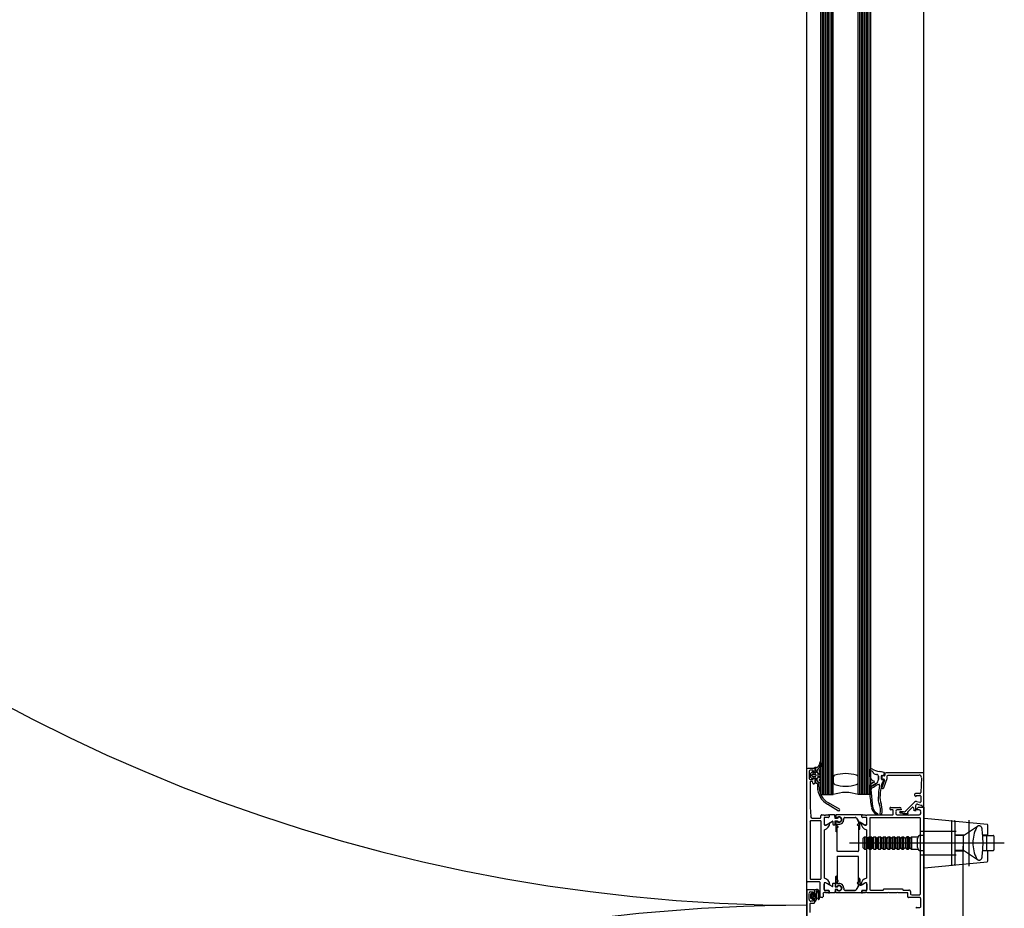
# Model space of a CAD drawing. Extents: x 2 to 87, y -108 to 11.
# Tile 99 of 256: x 12.673 to 13.304, y -41.622 to -41.052. Entities that reach past the tile are written whole.
import ezdxf

# ---------------------------------------------------------------- set-up
doc = ezdxf.new("R2010")
doc.units = 0
doc.header["$MEASUREMENT"] = 0
doc.linetypes.add('$BER_SCHNITTEBENE_1_2_', pattern=[1.001, 0.001, -1])
doc.linetypes.add('IMPORT-ACAD_ISO10W100', pattern=[18.001, 12, -3, 0.001, -3])
for name, color, linetype in [('23', 7, 'CONTINUOUS'), ('32', 7, 'CONTINUOUS'), ('8', 7, 'CONTINUOUS')]:
    doc.layers.add(name, color=color, linetype=linetype)

msp = doc.modelspace()

# ---------------------------------------------------------------- linework, layer by layer
at = {"layer": '23', "color": 62, "linetype": 'Continuous'}
for p, q in [((13.1866, -41.5495), (13.1866, -40.6125)), ((13.1875, -41.5495), (13.1875, -40.6125)), ((13.1885, -41.5495), (13.1885, -40.6125)), ((13.1895, -41.5495), (13.1895, -40.6125)), ((13.1905, -41.5495), (13.1905, -40.6125)), ((13.1915, -41.5495), (13.1915, -40.6125)), ((13.1915, -41.5495), (13.1915, -40.6125)), ((13.1915, -41.5495), (13.1915, -40.6125)), ((13.1925, -41.5495), (13.1925, -40.6125)), ((13.1935, -41.5495), (13.1935, -40.6125)), ((13.1945, -41.5495), (13.1945, -40.6125)), ((13.2105, -41.5495), (13.2105, -40.6125)), ((13.2115, -41.5495), (13.2115, -40.6125)), ((13.2125, -41.5495), (13.2125, -40.6125)), ((13.2135, -41.5495), (13.2135, -40.6125)), ((13.2145, -41.5495), (13.2145, -40.6125)), ((13.2155, -41.5495), (13.2155, -40.6125)), ((13.2165, -41.5495), (13.2165, -40.6125)), ((13.2175, -41.5495), (13.2175, -40.6125)), ((13.2186, -41.5495), (13.2186, -40.6125)), ((13.1776, -42.6135), (13.1776, -40.6265)), ((13.2526, -42.6135), (13.2526, -40.6265)), ((13.1945, -41.5386), (13.1945, -41.5415)), ((13.2105, -41.5415), (13.2105, -41.5386)), ((13.1866, -41.5495), (13.1945, -41.5495)), ((13.2186, -41.5495), (13.2105, -41.5495))]:
    msp.add_line(p, q, dxfattribs=at)
for centre, radius, start, end in [((13.17755, -40.52948), 1.091, 180.00002, 270), ((13.19603, -41.53854), 0.00155, 107.74465, 180), ((13.20247, -41.55868), 0.0227, 72.25135, 107.74468), ((13.20892, -41.53854), 0.00155, 360, 72.25135), ((13.19602, -41.54147), 0.00154, 180, 247.53802), ((13.20246, -41.52131), 0.02271, 251.96119, 287.74471), ((13.20892, -41.54145), 0.00155, 287.74471, 360), ((13.20247, -41.57215), 0.02404, 70.56465, 109.43535), ((13.17755, -42.71047), 1.09, 90, 180.00006)]:
    msp.add_arc(centre, radius, start, end, dxfattribs=at)
at = {"layer": '32', "color": 62, "linetype": 'Continuous'}
for p, q in [((13.1776, -41.605), (13.1776, -41.533)), ((13.1781, -41.5325), (13.1821, -41.5325)), ((13.1826, -41.533), (13.1826, -41.5343)), ((13.1837, -41.532), (13.1827, -41.5321)), ((13.1842, -41.535), (13.1842, -41.534)), ((13.1842, -41.535), (13.1842, -41.534)), ((13.1843, -41.5337), (13.1852, -41.5326)), ((13.1843, -41.5337), (13.1852, -41.5326)), ((13.1858, -41.529), (13.1855, -41.5304)), ((13.1864, -41.5291), (13.1865, -41.5288)), ((13.1864, -41.5291), (13.1865, -41.5288)), ((13.1866, -41.529), (13.1866, -41.5317)), ((13.1791, -41.5348), (13.1791, -41.5388)), ((13.1798, -41.5363), (13.1798, -41.5379)), ((13.181, -41.5349), (13.1799, -41.5359)), ((13.1799, -41.5383), (13.181, -41.5393)), ((13.181, -41.5374), (13.181, -41.5368)), ((13.1815, -41.5352), (13.1815, -41.5351)), ((13.1815, -41.5363), (13.1828, -41.5363)), ((13.1828, -41.5379), (13.1815, -41.5379)), ((13.1815, -41.5391), (13.1815, -41.539)), ((13.1831, -41.5355), (13.1818, -41.5355)), ((13.1818, -41.5387), (13.1831, -41.5387)), ((13.1826, -41.5393), (13.1826, -41.5421)), ((13.1831, -41.5397), (13.1831, -41.5418)), ((13.1833, -41.5368), (13.1833, -41.5374)), ((13.1842, -41.5404), (13.1842, -41.5392)), ((13.1842, -41.5404), (13.1842, -41.5392)), ((13.1847, -41.5355), (13.1845, -41.5354)), ((13.1847, -41.5355), (13.1845, -41.5354)), ((13.1845, -41.5388), (13.1847, -41.5386)), ((13.1845, -41.5387), (13.1847, -41.5386)), ((13.1849, -41.5382), (13.1849, -41.536)), ((13.1849, -41.5382), (13.1849, -41.536)), ((13.1863, -41.5355), (13.1857, -41.5357)), ((13.1857, -41.5365), (13.1863, -41.5367)), ((13.1863, -41.5375), (13.1857, -41.5377)), ((13.1857, -41.5385), (13.1863, -41.5387)), ((13.1863, -41.5395), (13.1857, -41.5397)), ((13.1858, -41.5347), (13.1862, -41.5347)), ((13.2178, -41.5342), (13.2189, -41.5342)), ((13.218, -41.5369), (13.2189, -41.5397)), ((13.2225, -41.5366), (13.2222, -41.5366)), ((13.2222, -41.5366), (13.2225, -41.5366)), ((13.2235, -41.5398), (13.2235, -41.5376)), ((13.2235, -41.5376), (13.2235, -41.5398)), ((13.2254, -41.5396), (13.2254, -41.5374)), ((13.2256, -41.538), (13.2256, -41.539)), ((13.2267, -41.5402), (13.2256, -41.5399)), ((13.2273, -41.5402), (13.2256, -41.5448)), ((13.2258, -41.5371), (13.2267, -41.5372)), ((13.2271, -41.5375), (13.2261, -41.5375)), ((13.2261, -41.5395), (13.2269, -41.5395)), ((13.2269, -41.5452), (13.2291, -41.5392)), ((13.227, -41.537), (13.2273, -41.5356)), ((13.2276, -41.536), (13.2276, -41.537)), ((13.2521, -41.5355), (13.2281, -41.5355)), ((13.2291, -41.539), (13.2291, -41.5375)), ((13.2296, -41.537), (13.2495, -41.537)), ((13.251, -41.5386), (13.2506, -41.5482)), ((13.1809, -41.5411), (13.1801, -41.5411)), ((13.1814, -41.5421), (13.1814, -41.5416)), ((13.1821, -41.5426), (13.1819, -41.5426)), ((13.1834, -41.5421), (13.1839, -41.5421)), ((13.1844, -41.5426), (13.1844, -41.5445)), ((13.1857, -41.5405), (13.1863, -41.5407)), ((13.2199, -41.5574), (13.2188, -41.5461)), ((13.2196, -41.5404), (13.2206, -41.5407)), ((13.223, -41.543), (13.2239, -41.543)), ((13.2261, -41.5455), (13.2264, -41.5455)), ((13.2501, -41.5487), (13.2473, -41.5487)), ((13.2506, -41.5505), (13.2506, -41.554)), ((13.1909, -41.5557), (13.1979, -41.5598)), ((13.1984, -41.5589), (13.1914, -41.5548)), ((13.2255, -41.556), (13.2253, -41.5554)), ((13.2309, -41.5587), (13.2309, -41.5582)), ((13.2314, -41.5577), (13.2371, -41.5577)), ((13.2324, -41.5592), (13.2314, -41.5592)), ((13.2466, -41.5544), (13.2409, -41.56)), ((13.2421, -41.5607), (13.2451, -41.5577)), ((13.246, -41.558), (13.2461, -41.5592)), ((13.25, -41.5545), (13.248, -41.554)), ((13.2486, -41.5557), (13.2512, -41.5564)), ((13.181, -41.5645), (13.1861, -41.5645)), ((13.1866, -41.564), (13.1866, -41.563)), ((13.1871, -41.5625), (13.1886, -41.5625)), ((13.1886, -41.5646), (13.1886, -41.5685)), ((13.1886, -41.5646), (13.1886, -41.5681)), ((13.1889, -41.5627), (13.1893, -41.5627)), ((13.1915, -41.5641), (13.1891, -41.5641)), ((13.1915, -41.5641), (13.1891, -41.5641)), ((13.1896, -41.5625), (13.1915, -41.5625)), ((13.1918, -41.5628), (13.1918, -41.5638)), ((13.1918, -41.563), (13.1918, -41.5638)), ((13.2012, -41.5655), (13.2012, -41.5649)), ((13.2012, -41.5655), (13.2012, -41.5649)), ((13.202, -41.5641), (13.2086, -41.5641)), ((13.202, -41.5641), (13.2086, -41.5641)), ((13.2129, -41.5638), (13.2129, -41.5628)), ((13.2129, -41.5638), (13.2129, -41.563)), ((13.2132, -41.5625), (13.2151, -41.5625)), ((13.2156, -41.5641), (13.2132, -41.5641)), ((13.2154, -41.5627), (13.2158, -41.5627)), ((13.2161, -41.5625), (13.2324, -41.5625)), ((13.2161, -41.5681), (13.2161, -41.5646)), ((13.2179, -41.5648), (13.2179, -41.6102)), ((13.2499, -41.5643), (13.2184, -41.5643)), ((13.2329, -41.562), (13.2329, -41.5597)), ((13.2346, -41.5602), (13.2346, -41.5615)), ((13.2356, -41.5625), (13.2426, -41.5625)), ((13.2395, -41.5606), (13.2374, -41.5606)), ((13.2374, -41.5611), (13.2385, -41.5611)), ((13.2392, -41.5615), (13.2425, -41.5615)), ((13.2426, -41.5613), (13.2422, -41.561)), ((13.2436, -41.5625), (13.2496, -41.5625)), ((13.2504, -41.6132), (13.2504, -41.5648)), ((13.2506, -41.5615), (13.2506, -41.5602)), ((13.2526, -41.5959), (13.2526, -41.5651)), ((13.2531, -41.5646), (13.2931, -41.5685)), ((13.1796, -41.5668), (13.1796, -41.6032)), ((13.1863, -41.5663), (13.1801, -41.5663)), ((13.1868, -41.6032), (13.1868, -41.5668)), ((13.1901, -41.5688), (13.194, -41.5665)), ((13.2105, -41.5684), (13.2103, -41.5684)), ((13.2105, -41.5685), (13.2103, -41.5685)), ((13.2103, -41.5691), (13.2105, -41.5691)), ((13.2103, -41.5691), (13.2105, -41.5691)), ((13.2107, -41.5694), (13.2107, -41.5855)), ((13.2108, -41.5694), (13.2108, -41.5714)), ((13.2116, -41.5714), (13.2116, -41.5676)), ((13.2118, -41.5674), (13.212, -41.5674)), ((13.2123, -41.5675), (13.2146, -41.5688)), ((13.2706, -41.5943), (13.2706, -41.5667)), ((13.2726, -41.5941), (13.2726, -41.5669)), ((13.2936, -41.575), (13.2936, -41.569)), ((13.1886, -41.5725), (13.1886, -41.6025)), ((13.2161, -41.6025), (13.2161, -41.5725)), ((13.2166, -41.5775), (13.2176, -41.5765)), ((13.2346, -41.5775), (13.2356, -41.5765)), ((13.2406, -41.5775), (13.2416, -41.5765)), ((13.2486, -41.5834), (13.2486, -41.5775)), ((13.2506, -41.5755), (13.2526, -41.5755)), ((13.2726, -41.5853), (13.2726, -41.5757)), ((13.2929, -41.5853), (13.2929, -41.5757)), ((13.2976, -41.5848), (13.2976, -41.5762)), ((13.2146, -41.5845), (13.2156, -41.5845)), ((13.2176, -41.5845), (13.2186, -41.5845)), ((13.2206, -41.5845), (13.2216, -41.5845)), ((13.2236, -41.5845), (13.2246, -41.5845)), ((13.2266, -41.5845), (13.2276, -41.5845)), ((13.2296, -41.5845), (13.2306, -41.5845)), ((13.2326, -41.5845), (13.2336, -41.5845)), ((13.2356, -41.5845), (13.2366, -41.5845)), ((13.2386, -41.5845), (13.2396, -41.5845)), ((13.2416, -41.5845), (13.2426, -41.5845)), ((13.2446, -41.5845), (13.2489, -41.5845)), ((13.2103, -41.5859), (13.1974, -41.5859)), ((13.2103, -41.5891), (13.1974, -41.5891)), ((13.2107, -41.6056), (13.2107, -41.5895)), ((13.2506, -41.5854), (13.2526, -41.5854)), ((13.2936, -41.592), (13.2936, -41.586)), ((13.2531, -41.5964), (13.2931, -41.5925)), ((13.1856, -41.6055), (13.1781, -41.6055)), ((13.1801, -41.6037), (13.1863, -41.6037)), ((13.1861, -41.615), (13.1861, -41.606)), ((13.1886, -41.6065), (13.1886, -41.6104)), ((13.1886, -41.6104), (13.1886, -41.6069)), ((13.1901, -41.6062), (13.194, -41.6085)), ((13.2012, -41.6095), (13.2012, -41.6101)), ((13.2012, -41.6095), (13.2012, -41.6101)), ((13.2103, -41.6058), (13.2105, -41.6058)), ((13.2103, -41.6059), (13.2105, -41.6059)), ((13.2105, -41.6065), (13.2103, -41.6065)), ((13.2105, -41.6065), (13.2103, -41.6065)), ((13.2108, -41.6056), (13.2108, -41.6036)), ((13.2116, -41.6036), (13.2116, -41.6074)), ((13.2118, -41.6076), (13.212, -41.6076)), ((13.2123, -41.6075), (13.2146, -41.6062)), ((13.2161, -41.6069), (13.2161, -41.6104)), ((13.1776, -41.611), (13.1776, -41.708)), ((13.1821, -41.6105), (13.1781, -41.6105)), ((13.1791, -41.6168), (13.1791, -41.6128)), ((13.1801, -41.616), (13.1801, -41.613)), ((13.1802, -41.6129), (13.1809, -41.6124)), ((13.1815, -41.6136), (13.1808, -41.6136)), ((13.1808, -41.6154), (13.1815, -41.6154)), ((13.1814, -41.6128), (13.1824, -41.6128)), ((13.1818, -41.6151), (13.1818, -41.6139)), ((13.1826, -41.6126), (13.1826, -41.6105)), ((13.1826, -41.6123), (13.1826, -41.611)), ((13.1828, -41.6103), (13.1838, -41.6103)), ((13.1874, -41.6155), (13.1866, -41.6155)), ((13.1879, -41.613), (13.1879, -41.615)), ((13.1886, -41.6125), (13.1884, -41.6125)), ((13.1893, -41.6123), (13.1889, -41.6123)), ((13.1891, -41.6109), (13.1915, -41.6109)), ((13.1915, -41.6109), (13.1891, -41.6109)), ((13.1915, -41.6125), (13.1896, -41.6125)), ((13.1918, -41.6112), (13.1918, -41.6122)), ((13.1918, -41.612), (13.1918, -41.6112)), ((13.202, -41.6108), (13.2086, -41.6108)), ((13.202, -41.6109), (13.2086, -41.6109)), ((13.2129, -41.6122), (13.2129, -41.6112)), ((13.2129, -41.6112), (13.2129, -41.612)), ((13.2156, -41.6109), (13.2132, -41.6109)), ((13.2151, -41.6125), (13.2132, -41.6125)), ((13.2158, -41.6123), (13.2154, -41.6123)), ((13.2296, -41.6125), (13.2161, -41.6125)), ((13.2351, -41.6125), (13.2306, -41.6125)), ((13.2501, -41.6155), (13.2428, -41.6155)), ((13.2441, -41.6117), (13.2441, -41.6132)), ((13.2446, -41.6137), (13.2499, -41.6137)), ((13.2506, -41.6214), (13.2506, -41.616)), ((13.1796, -41.625), (13.1796, -41.6196)), ((13.1801, -41.6191), (13.1821, -41.6191)), ((13.181, -41.6166), (13.1802, -41.6162)), ((13.1824, -41.6162), (13.1815, -41.6162)), ((13.1826, -41.618), (13.1826, -41.6164)), ((13.1826, -41.6186), (13.1826, -41.6173)), ((13.2481, -41.6219), (13.2501, -41.6219))]:
    msp.add_line(p, q, dxfattribs=at)
at = {"layer": '32', "color": 62, "linetype": 'IMPORT-ACAD_ISO10W100'}
for p, q in [((13.2816, -41.5954), (13.2816, -41.5658)), ((13.2506, -41.573), (13.2733, -41.573)), ((13.2784, -41.5755), (13.2726, -41.5755)), ((13.2779, -41.5757), (13.2726, -41.5757)), ((13.2931, -41.5755), (13.2904, -41.5755)), ((13.2904, -41.5757), (13.2971, -41.5757)), ((13.2048, -41.5805), (13.3042, -41.5805)), ((13.2506, -41.588), (13.2733, -41.588)), ((13.2779, -41.5853), (13.2726, -41.5853)), ((13.2904, -41.5853), (13.2971, -41.5853)), ((13.2931, -41.5855), (13.2904, -41.5855))]:
    msp.add_line(p, q, dxfattribs=at)
at = {"layer": '32', "color": 62, "linetype": 'Continuous'}
for points in [[(13.1821, -41.5348), (13.1816, -41.5348), (13.1816, -41.5338), (13.1801, -41.5338)], [(13.1823, -41.5325), (13.1831, -41.5325), (13.1831, -41.5345)], [(13.1801, -41.5398), (13.1816, -41.5398), (13.1816, -41.5388), (13.1821, -41.5388)], [(13.2189, -41.5342), (13.2178, -41.5342), (13.2178, -41.5359)], [(13.2516, -41.5569), (13.2516, -41.557), (13.2526, -41.557), (13.2526, -41.536)], [(13.1796, -41.5416), (13.1796, -41.5575), (13.18, -41.5636)], [(13.1864, -41.5414), (13.1854, -41.5421), (13.1843, -41.5407)], [(13.1854, -41.5445), (13.1854, -41.5421), (13.1843, -41.5407)], [(13.2178, -41.5446), (13.2178, -41.5448), (13.222, -41.5423)], [(13.222, -41.5423), (13.2178, -41.5448), (13.2178, -41.5483)], [(13.2471, -41.5502), (13.2477, -41.5506), (13.2477, -41.55), (13.2501, -41.55)], [(13.2381, -41.5587), (13.2381, -41.5592), (13.2356, -41.5592)], [(13.2466, -41.5597), (13.2475, -41.5597), (13.2474, -41.5567)], [(13.2496, -41.5592), (13.2481, -41.5592), (13.2481, -41.5586), (13.2492, -41.5575), (13.2526, -41.5575), (13.2526, -41.63)], [(13.1975, -41.5642), (13.1974, -41.5645), (13.1973, -41.5646), (13.1972, -41.5647), (13.1972, -41.5647), (13.1958, -41.5647), (13.1957, -41.5647), (13.1956, -41.5646), (13.1956, -41.5645), (13.1954, -41.5627), (13.1954, -41.5626), (13.1953, -41.5625), (13.1952, -41.5625), (13.1923, -41.5625)], [(13.2124, -41.5625), (13.1963, -41.5625), (13.1962, -41.5625), (13.1961, -41.5626), (13.1961, -41.5627), (13.1961, -41.5643), (13.1961, -41.5644), (13.1962, -41.5645), (13.1963, -41.5645), (13.1971, -41.5646), (13.1972, -41.5646), (13.1973, -41.5645), (13.1973, -41.5643), (13.1973, -41.5639)], [(13.2094, -41.5646), (13.2107, -41.567), (13.2107, -41.5682)], [(13.2094, -41.5646), (13.2108, -41.567), (13.2108, -41.5682)], [(13.2161, -41.5685), (13.2161, -41.5642), (13.2132, -41.5641)], [(13.1891, -41.569), (13.1898, -41.569), (13.1922, -41.5676)], [(13.1943, -41.5667), (13.1943, -41.5686), (13.1944, -41.5687), (13.1945, -41.5688), (13.1946, -41.5688), (13.1955, -41.5688), (13.1955, -41.5688), (13.1956, -41.5687), (13.1957, -41.5686), (13.1957, -41.5665), (13.1957, -41.5664), (13.1958, -41.5663), (13.1958, -41.5663), (13.1972, -41.5663), (13.1972, -41.5663), (13.1973, -41.5664), (13.1974, -41.5665), (13.1975, -41.5668)], [(13.1973, -41.5671), (13.1973, -41.5667), (13.1973, -41.5665), (13.1972, -41.5664), (13.1971, -41.5664), (13.1963, -41.5665), (13.1962, -41.5665), (13.1961, -41.5666), (13.1961, -41.5667), (13.1961, -41.5727)], [(13.1973, -41.5698), (13.1971, -41.5698), (13.197, -41.5698), (13.1969, -41.5696), (13.1968, -41.5695), (13.1968, -41.5687), (13.1969, -41.5686), (13.1969, -41.5685), (13.1971, -41.5685), (13.1982, -41.5685)], [(13.1968, -41.5727), (13.1968, -41.5707), (13.1969, -41.5705), (13.197, -41.5704), (13.1971, -41.5704), (13.1973, -41.5704)], [(13.1973, -41.5697), (13.1972, -41.5697), (13.197, -41.5697), (13.1969, -41.5696), (13.1969, -41.5695), (13.1969, -41.5687), (13.1969, -41.5686), (13.197, -41.5686), (13.1971, -41.5685), (13.1982, -41.5685)], [(13.1969, -41.5855), (13.1969, -41.5707), (13.1969, -41.5706), (13.197, -41.5705), (13.1972, -41.5704), (13.1973, -41.5704)], [(13.2125, -41.5676), (13.2149, -41.569), (13.2156, -41.569)], [(13.2136, -41.5775), (13.2146, -41.5765), (13.2156, -41.5765), (13.2156, -41.5845), (13.2166, -41.5835), (13.2176, -41.5845), (13.2176, -41.5765), (13.2186, -41.5765)], [(13.2146, -41.5765), (13.2146, -41.5845), (13.2136, -41.5835), (13.2136, -41.5775)], [(13.2166, -41.5835), (13.2166, -41.5775), (13.2156, -41.5765)], [(13.2196, -41.5775), (13.2186, -41.5765), (13.2186, -41.5845), (13.2196, -41.5835), (13.2206, -41.5845), (13.2206, -41.5765), (13.2216, -41.5765), (13.2226, -41.5775)], [(13.2196, -41.5835), (13.2196, -41.5775), (13.2206, -41.5765)], [(13.2216, -41.5765), (13.2216, -41.5845), (13.2226, -41.5835), (13.2236, -41.5845), (13.2236, -41.5765), (13.2246, -41.5765)], [(13.2226, -41.5835), (13.2226, -41.5775), (13.2236, -41.5765)], [(13.2256, -41.5775), (13.2246, -41.5765), (13.2246, -41.5845), (13.2256, -41.5835), (13.2266, -41.5845), (13.2266, -41.5765), (13.2276, -41.5765)], [(13.2256, -41.5835), (13.2256, -41.5775), (13.2266, -41.5765)], [(13.2286, -41.5775), (13.2276, -41.5765), (13.2276, -41.5845), (13.2286, -41.5835), (13.2296, -41.5845), (13.2296, -41.5765), (13.2306, -41.5765)], [(13.2286, -41.5835), (13.2286, -41.5775), (13.2296, -41.5765)], [(13.2316, -41.5775), (13.2306, -41.5765), (13.2306, -41.5845), (13.2316, -41.5835), (13.2326, -41.5845), (13.2326, -41.5765), (13.2336, -41.5765)], [(13.2316, -41.5835), (13.2316, -41.5775), (13.2326, -41.5765)], [(13.2346, -41.5835), (13.2346, -41.5775), (13.2336, -41.5765), (13.2336, -41.5845), (13.2346, -41.5835), (13.2356, -41.5845), (13.2356, -41.5765), (13.2366, -41.5765)], [(13.2376, -41.5775), (13.2366, -41.5765), (13.2366, -41.5845), (13.2376, -41.5835), (13.2386, -41.5845), (13.2386, -41.5765), (13.2396, -41.5765)], [(13.2376, -41.5835), (13.2376, -41.5775), (13.2386, -41.5765)], [(13.2426, -41.5765), (13.2416, -41.5765), (13.2416, -41.5845), (13.2406, -41.5835), (13.2396, -41.5845), (13.2396, -41.5765), (13.2406, -41.5775), (13.2406, -41.5835)], [(13.2436, -41.5775), (13.2426, -41.5765), (13.2426, -41.5845), (13.2436, -41.5835), (13.2446, -41.5845), (13.2446, -41.5765), (13.2446, -41.5845), (13.2446, -41.5765), (13.2489, -41.5765)], [(13.2436, -41.5835), (13.2436, -41.5775), (13.2446, -41.5765)], [(13.1969, -41.5895), (13.1969, -41.6043), (13.1969, -41.6044), (13.197, -41.6045), (13.1972, -41.6045), (13.1973, -41.6045)], [(13.1973, -41.6079), (13.1973, -41.6083), (13.1973, -41.6085), (13.1972, -41.6086), (13.1971, -41.6086), (13.1963, -41.6085), (13.1962, -41.6085), (13.1961, -41.6084), (13.1961, -41.6083), (13.1961, -41.6023)], [(13.1968, -41.6023), (13.1968, -41.6043), (13.1969, -41.6044), (13.197, -41.6046), (13.1971, -41.6046), (13.1973, -41.6046)], [(13.1922, -41.6074), (13.1898, -41.606), (13.1891, -41.606)], [(13.1943, -41.6083), (13.1943, -41.6064), (13.1944, -41.6063), (13.1945, -41.6062), (13.1946, -41.6062), (13.1955, -41.6062), (13.1955, -41.6062), (13.1956, -41.6063), (13.1957, -41.6064), (13.1957, -41.6085), (13.1957, -41.6086), (13.1958, -41.6087), (13.1958, -41.6087), (13.1972, -41.6087), (13.1972, -41.6087), (13.1973, -41.6086), (13.1974, -41.6085), (13.1975, -41.6082)], [(13.1973, -41.6052), (13.1971, -41.6052), (13.197, -41.6052), (13.1969, -41.6053), (13.1968, -41.6055), (13.1968, -41.6063), (13.1969, -41.6064), (13.1969, -41.6065), (13.1971, -41.6065), (13.1982, -41.6065)], [(13.1973, -41.6052), (13.1972, -41.6052), (13.197, -41.6053), (13.1969, -41.6054), (13.1969, -41.6055), (13.1969, -41.6063), (13.1969, -41.6064), (13.197, -41.6064), (13.1971, -41.6064), (13.1982, -41.6064)], [(13.2094, -41.6104), (13.2107, -41.608), (13.2107, -41.6068)], [(13.2094, -41.6104), (13.2108, -41.608), (13.2108, -41.6068)], [(13.2156, -41.606), (13.2149, -41.606), (13.2125, -41.6074)], [(13.2132, -41.6109), (13.216, -41.6109), (13.2161, -41.6065)], [(13.1801, -41.6118), (13.1816, -41.6118), (13.1816, -41.6128), (13.1821, -41.6128)], [(13.1831, -41.6132), (13.1826, -41.6131), (13.1824, -41.6136)], [(13.1824, -41.6154), (13.1826, -41.6159), (13.183, -41.6158)], [(13.1825, -41.614), (13.1833, -41.6145), (13.1825, -41.615)], [(13.1975, -41.6109), (13.1974, -41.6105), (13.1973, -41.6104), (13.1972, -41.6103), (13.1972, -41.6103), (13.1958, -41.6103), (13.1957, -41.6103), (13.1956, -41.6104), (13.1956, -41.6105), (13.1954, -41.6123), (13.1954, -41.6124), (13.1953, -41.6125), (13.1952, -41.6125), (13.1923, -41.6125)], [(13.2124, -41.6125), (13.1963, -41.6125), (13.1962, -41.6125), (13.1961, -41.6124), (13.1961, -41.6123), (13.1961, -41.6107), (13.1961, -41.6106), (13.1962, -41.6105), (13.1963, -41.6105), (13.1971, -41.6104), (13.1972, -41.6104), (13.1973, -41.6105), (13.1973, -41.6107), (13.1973, -41.6111)], [(13.2184, -41.6107), (13.2264, -41.6107), (13.2271, -41.61), (13.2386, -41.61), (13.2393, -41.6107), (13.2431, -41.6107)], [(13.2423, -41.615), (13.2423, -41.6125), (13.2361, -41.6125)], [(13.1821, -41.6168), (13.1816, -41.6168), (13.1816, -41.6178), (13.1801, -41.6178)]]:
    msp.add_lwpolyline(points, dxfattribs=at)
at = {"layer": '32', "color": 62, "linetype": 'IMPORT-ACAD_ISO10W100'}
for points in [[(13.2871, -41.5912), (13.2781, -41.5853), (13.2781, -41.5757), (13.2871, -41.5698)], [(13.2781, -41.5855), (13.2726, -41.5855), (13.2784, -41.5855)]]:
    msp.add_lwpolyline(points, dxfattribs=at)
at = {"layer": '32', "color": 62, "linetype": 'Continuous'}
for centre, radius, start, end in [((13.17805, -41.53298), 0.0005, 89.99996, 180.00004), ((13.18005, -41.53478), 0.001, 89.99996, 180.00004), ((13.18205, -41.53298), 0.0005, 359.99996, 90.00004), ((13.18265, -41.53248), 0.0004, 94.9172, 179.99966), ((13.18352, -41.52999), 0.002, 274.99543, 348.99763), ((13.18465, -41.53396), 0.000496, 139.35902, 180.00018), ((13.18465, -41.53396), 0.000486, 139.35903, 180.0002), ((13.18211, -41.53), 0.004, 319.35901, 0.61895), ((13.18211, -41.53), 0.00401, 319.35902, 0.61896), ((13.18575, -41.53428), 0.0004, 130.3209, 270.00017), ((13.18355, -41.53169), 0.003, 310.31999, 0.00147), ((13.18615, -41.52901), 0.0004, 37.98626, 168.98956), ((13.18812, -41.52994), 0.002, 153.34534, 180.61905), ((13.18812, -41.52994), 0.00199, 153.34533, 180.61904), ((13.18615, -41.52901), 0.0004, 359.91924, 36.53393), ((13.21895, -41.53415), 0.0012, 59.65205, 180.20026), ((13.22562, -41.52276), 0.012, 239.65203, 261.88498), ((13.18005, -41.53878), 0.001, 179.99996, 270.00004), ((13.18025, -41.53626), 0.0005, 134.97993, 180.00013), ((13.18025, -41.5379), 0.0005, 180.00009, 225.02779), ((13.18115, -41.53508), 0.0003, 0.00559, 134.99678), ((13.18115, -41.53908), 0.0003, 224.99824, 0.00019), ((13.18145, -41.53678), 0.0005, 89.99806, 180.00225), ((13.18145, -41.53738), 0.0005, 179.99806, 270.00225), ((13.18175, -41.53518), 0.0003, 180.00011, 270.00019), ((13.18175, -41.53898), 0.0003, 90.00011, 180.00019), ((13.18205, -41.53428), 0.0005, 269.99996, 0.00004), ((13.18205, -41.53928), 0.0005, 359.99996, 90.00004), ((13.18275, -41.53678), 0.0005, 359.99903, 90.00127), ((13.18275, -41.53738), 0.0005, 269.99903, 0.00127), ((13.18305, -41.53498), 0.0005, 270.00015, 90.00015), ((13.18305, -41.53918), 0.0005, 270.00015, 90.00015), ((13.18465, -41.53496), 0.0005, 180.00016, 240.00011), ((13.18465, -41.53916), 0.0005, 120.00019, 180.00015), ((13.18465, -41.53496), 0.00049, 180.00014, 240.0001), ((13.18465, -41.53916), 0.00049, 120.00021, 180.00016), ((13.18435, -41.53594), 0.0005, 0.00016, 60.00011), ((13.18435, -41.53817), 0.0005, 300.00019, 0.00015), ((13.18435, -41.53594), 0.00051, 0.00017, 60.00013), ((13.18435, -41.53817), 0.00051, 300.00018, 0.00013), ((13.18575, -41.53608), 0.0004, 104.99972, 255.00059), ((13.18575, -41.53808), 0.0004, 104.99994, 255.00037), ((13.18575, -41.54008), 0.0004, 104.99994, 255.00037), ((13.18615, -41.53508), 0.0004, 284.99986, 89.99968), ((13.18615, -41.53708), 0.0004, 284.99972, 75.00059), ((13.18615, -41.53908), 0.0004, 284.99994, 75.00037), ((13.22076, -41.53594), 0.003, 179.49336, 199.05613), ((13.21883, -41.53516), 0.001, 18.5423, 89.78097), ((13.21883, -41.53516), 0.00099, 18.54236, 89.78103), ((13.21999, -41.53924), 0.0012, 199.05604, 250.00003), ((13.22215, -41.53405), 0.00251, 198.54238, 269.99995), ((13.22215, -41.53405), 0.0025, 198.54239, 269.99996), ((13.22041, -41.53973), 0.00299, 300.78634, 359.99996), ((13.22041, -41.53973), 0.003, 300.78635, 359.99997), ((13.22241, -41.53755), 0.001, 359.99996, 90.00004), ((13.22241, -41.53755), 0.00099, 359.99996, 90.00004), ((13.21746, -41.57998), 0.0458, 77.96241, 81.88497), ((13.2257, -41.53736), 0.0003, 82.79234, 180.00008), ((13.2257, -41.53956), 0.0003, 179.99999, 250.00025), ((13.22605, -41.53798), 0.0005, 90.00121, 179.99856), ((13.22605, -41.53898), 0.0005, 180.00143, 269.99858), ((13.2265, -41.54049), 0.0003, 320.00346, 69.98776), ((13.22668, -41.53688), 0.0003, 261.88204, 349.00588), ((13.22681, -41.53998), 0.0005, 340.06196, 89.9568), ((13.22695, -41.53548), 0.0003, 347.64356, 78.00296), ((13.22705, -41.53698), 0.0005, 269.99998, 0.00026), ((13.22805, -41.53598), 0.0005, 90.00088, 179.99901), ((13.22854, -41.53899), 0.00051, 340.03425, 359.89419), ((13.22955, -41.53748), 0.0005, 90.00123, 179.99877), ((13.24949, -41.53848), 0.0015, 357.54426, 89.98611), ((13.25205, -41.53598), 0.0005, 0.00031, 89.99981), ((13.18005, -41.54158), 0.0005, 89.99996, 180.00004), ((13.18085, -41.54158), 0.0005, 359.99996, 90.00004), ((13.18185, -41.54208), 0.0005, 179.99996, 270.00004), ((13.18205, -41.54208), 0.0005, 269.99996, 0.00004), ((13.18335, -41.54178), 0.0003, 180.00001, 270.0001), ((13.18385, -41.54258), 0.0005, 0.00518, 90.00018), ((13.18465, -41.54037), 0.0005, 180.00023, 218.01748), ((13.18465, -41.54037), 0.00049, 180.00019, 218.01744), ((13.19735, -41.54443), 0.013, 179.99785, 240.00251), ((13.19735, -41.54444), 0.012, 179.99287, 240.00737), ((13.18615, -41.54108), 0.0004, 299.99994, 75), ((13.21875, -41.54458), 0.001, 148.51986, 179.9999), ((13.22865, -41.55064), 0.01261, 136.68973, 148.51993), ((13.21979, -41.54599), 0.001, 119.48668, 185.43474), ((13.15465, -41.43081), 0.13132, 299.48667, 301.3551), ((13.22021, -41.54268), 0.001, 84.04178, 136.68972), ((13.22036, -41.54119), 0.0005, 269.99995, 71.99999), ((13.30828, -41.55581), 0.0851, 171.54989, 177.23751), ((13.22381, -41.54326), 0.0003, 351.54986, 90.00636), ((13.26858, -41.55301), 0.04421, 167.18307, 176.00133), ((13.23133, -41.54454), 0.006, 140.00355, 167.18303), ((13.22605, -41.54498), 0.0005, 160.0417, 269.97641), ((13.22637, -41.54498), 0.000499, 269.97046, 339.88628), ((13.31114, -41.5407), 0.09369, 184.62859, 190.54089), ((13.23127, -41.55209), 0.008, 177.23753, 202.44953), ((13.23535, -41.55113), 0.01094, 173.69343, 203.07066), ((13.24736, -41.54948), 0.000809, 98.8193, 244.90309), ((13.25005, -41.55048), 0.0005, 0.00003, 90.00031), ((13.25007, -41.54818), 0.000499, 269.97311, 357.68408), ((13.19815, -41.55933), 0.0005, 240.00023, 60.00023), ((13.22493, -41.55676), 0.006, 190.38641, 245.81513), ((13.22484, -41.55694), 0.005, 185.43584, 245.89551), ((13.21279, -41.55973), 0.012, 349.85929, 22.44951), ((13.21287, -41.55942), 0.013, 348.42455, 15.31339), ((13.23135, -41.55818), 0.0005, 90.00133, 179.99867), ((13.23135, -41.55868), 0.0005, 180.00074, 269.99926), ((13.23235, -41.55968), 0.0005, 359.99947, 90.00053), ((13.23555, -41.56018), 0.001, 90.00015, 179.99985), ((13.23705, -41.55868), 0.001, 0.00094, 89.99907), ((13.24542, -41.55801), 0.0005, 4.99863, 135.00005), ((13.24652, -41.55918), 0.0005, 184.99974, 269.99979), ((13.24759, -41.55542), 0.0015, 75.00018, 135.00078), ((13.2483, -41.55664), 0.001, 74.99987, 185.00004), ((13.24955, -41.56018), 0.001, 0.00113, 89.99887), ((13.25005, -41.55401), 0.0005, 255.00071, 359.99713), ((13.25105, -41.55686), 0.0005, 0.00747, 74.99549), ((13.18098, -41.56348), 0.001, 184.08559, 269.99998), ((13.18605, -41.56398), 0.0005, 269.99996, 0.00004), ((13.18705, -41.56298), 0.0005, 89.99996, 180.00004), ((13.18882, -41.5624), 0.000279, 196.41993, 271.16454), ((13.18905, -41.56456), 0.0005, 89.99996, 180.00004), ((13.18906, -41.56459), 0.0005, 89.99966, 180.00034), ((13.18928, -41.5624), 0.000279, 268.83715, 343.57539), ((13.19143, -41.56278), 0.0003, 359.99996, 90.00004), ((13.19143, -41.56376), 0.0003, 269.99996, 0.00004), ((13.19146, -41.56379), 0.0003, 269.99996, 0.00004), ((13.19226, -41.56298), 0.0005, 89.99996, 180.00004), ((13.19815, -41.56548), 0.0018, 359.99999, 118.08195), ((13.19815, -41.56548), 0.0018, 241.91805, 0.00002), ((13.19822, -41.56549), 0.00151, 238.26208, 359.15743), ((13.19822, -41.56549), 0.00151, 359.15749, 120.05284), ((13.19815, -41.56548), 0.00305, 269.99996, 0.00004), ((13.19815, -41.56548), 0.003, 269.99869, 0.00131), ((13.20195, -41.56488), 0.000799, 89.93899, 180.05779), ((13.20195, -41.56488), 0.000749, 89.937, 180.05971), ((13.20852, -41.56508), 0.001, 29.98967, 90.00374), ((13.20852, -41.56508), 0.00095, 29.98956, 89.99978), ((13.21234, -41.56298), 0.0005, 359.99996, 90.00004), ((13.21314, -41.56379), 0.0003, 179.99996, 270.00004), ((13.21317, -41.56278), 0.0003, 89.99996, 180.00004), ((13.21317, -41.56376), 0.0003, 179.99996, 270.00004), ((13.21532, -41.5624), 0.000279, 196.42461, 271.16285), ((13.21554, -41.56459), 0.0005, 359.99966, 90.00034), ((13.21578, -41.5624), 0.000279, 268.83546, 343.58008), ((13.21593, -41.56418), 0.00012, 359.99996, 90.00004), ((13.21835, -41.56478), 0.0005, 90.00035, 179.99965), ((13.22264, -41.56186), 0.0004, 245.81598, 65.18756), ((13.2251, -41.56193), 0.000511, 169.85922, 348.42456), ((13.23235, -41.56198), 0.0005, 269.99976, 0.00024), ((13.23555, -41.56148), 0.001, 180.00064, 269.99936), ((13.23731, -41.56083), 0.00025, 86.44455, 180.00003), ((13.23731, -41.56083), 0.00025, 179.99986, 273.55534), ((13.23844, -41.56158), 0.0005, 30.75389, 90.00008), ((13.23914, -41.56116), 0.000319, 210.75381, 271.03614), ((13.23948, -41.55858), 0.002, 270.00002, 314.99994), ((13.24223, -41.56079), 0.0002, 135.01033, 239.99089), ((13.24244, -41.56138), 0.0000983, 269.99985, 47.85581), ((13.24305, -41.56195), 0.000725, 226.3959, 313.6041), ((13.24746, -41.55958), 0.0001, 269.99966, 5.05313), ((13.24955, -41.56148), 0.001, 270.00061, 359.99893), ((13.24985, -41.56478), 0.0005, 0.00035, 89.99965), ((13.25305, -41.56503), 0.0005, 84.42762, 179.99984), ((13.18005, -41.56678), 0.0005, 89.99996, 180.00004), ((13.18625, -41.56678), 0.0005, 359.99996, 90.00004), ((13.18905, -41.56848), 0.0005, 179.99996, 270.00004), ((13.18955, -41.56792), 0.001, 188.18161, 302.72701), ((13.18738, -41.56724), 0.005, 287.74845, 354.37739), ((13.19221, -41.56772), 0.000138, 354.37749, 120.0001), ((13.1941, -41.56668), 0.0002, 0.00003, 119.99999), ((13.1973, -41.57008), 0.00035, 270, 90), ((13.1973, -41.57008), 0.0003, 270, 90), ((13.21025, -41.56878), 0.00035, 90, 270), ((13.21025, -41.56878), 0.0003, 90, 270), ((13.21045, -41.56818), 0.00025, 269.99996, 0.00004), ((13.21045, -41.56818), 0.0003, 269.99996, 0.00004), ((13.21045, -41.56938), 0.0003, 359.99996, 90.00004), ((13.21045, -41.56938), 0.00025, 359.99996, 90.00004), ((13.21115, -41.57138), 0.0004, 180, 360), ((13.21175, -41.56758), 0.0002, 89.99996, 180.00004), ((13.21197, -41.56788), 0.0005, 60.00012, 90.00001), ((13.21239, -41.56772), 0.000138, 59.9999, 185.62251), ((13.21723, -41.56724), 0.005, 185.62261, 252.25155), ((13.21505, -41.56792), 0.001, 237.27299, 351.81839), ((13.21555, -41.56848), 0.0005, 269.99996, 0.00004), ((13.27005, -41.56669), 0.0005, 359.99989, 84.42764), ((13.27205, -41.56688), 0.0005, 359.99989, 84.42764), ((13.29305, -41.56893), 0.0005, 359.99989, 84.42764), ((13.18905, -41.57248), 0.0005, 107.74839, 180.00002), ((13.1964, -41.57268), 0.0004, 180, 360), ((13.21555, -41.57248), 0.0005, 359.99998, 72.25161), ((13.25055, -41.57753), 0.002, 89.99981, 179.99989), ((13.29305, -41.57498), 0.0005, 269.99981, 359.99989), ((13.29705, -41.57618), 0.0005, 359.99981, 89.99989), ((13.25055, -41.58343), 0.002, 179.99981, 269.99989), ((13.1973, -41.58548), 0.00045, 180.00089, 270), ((13.1973, -41.58948), 0.00045, 90.00002, 180.00011), ((13.21025, -41.58548), 0.00045, 269.99996, 0.00004), ((13.21025, -41.58948), 0.00045, 359.99996, 90.00004), ((13.29305, -41.58598), 0.0005, 359.99981, 89.99989), ((13.29705, -41.58478), 0.0005, 269.99981, 359.99989), ((13.25305, -41.59593), 0.0005, 179.99986, 275.57208), ((13.27005, -41.59427), 0.0005, 275.57206, 359.99981), ((13.27205, -41.59407), 0.0005, 275.57206, 359.99981), ((13.29305, -41.59202), 0.0005, 275.57206, 359.99981), ((13.18005, -41.60318), 0.0005, 179.99996, 270.00004), ((13.18625, -41.60318), 0.0005, 269.99996, 0.00004), ((13.18905, -41.60248), 0.0005, 179.99998, 252.25161), ((13.18738, -41.60772), 0.005, 5.62261, 72.25155), ((13.1964, -41.60228), 0.0004, 360, 180), ((13.21115, -41.60358), 0.0004, 360, 180), ((13.21723, -41.60772), 0.005, 107.74845, 174.37739), ((13.21555, -41.60248), 0.0005, 287.74839, 0.00002), ((13.17805, -41.60498), 0.0005, 180.00152, 269.99848), ((13.18555, -41.60598), 0.0005, 359.99976, 90.00024), ((13.18905, -41.60648), 0.0005, 89.99996, 180.00004), ((13.18955, -41.60703), 0.001, 57.27299, 171.81839), ((13.19221, -41.60724), 0.000138, 239.9999, 5.62251), ((13.1941, -41.60828), 0.0002, 240.00001, 359.99996), ((13.1973, -41.60488), 0.00035, 270, 90), ((13.1973, -41.60488), 0.0003, 270, 90), ((13.19815, -41.60948), 0.0018, 359.99999, 118.08195), ((13.19815, -41.60948), 0.0018, 241.91805, 0.00002), ((13.1982, -41.60952), 0.00152, 0.19778, 120.69952), ((13.1982, -41.60952), 0.00152, 239.69599, 0.19774), ((13.19815, -41.60948), 0.00305, 359.99869, 90.00132), ((13.19815, -41.60948), 0.003, 359.99869, 90.00131), ((13.21025, -41.60618), 0.00035, 90, 270), ((13.21025, -41.60618), 0.0003, 90, 270), ((13.21045, -41.60558), 0.00025, 269.99996, 0.00004), ((13.21045, -41.60558), 0.0003, 269.99996, 0.00004), ((13.21045, -41.60678), 0.0003, 359.99996, 90.00004), ((13.21045, -41.60678), 0.00025, 359.99996, 90.00004), ((13.21175, -41.60738), 0.0002, 179.99996, 270.00004), ((13.21197, -41.60708), 0.0005, 269.99999, 299.99988), ((13.21239, -41.60724), 0.000138, 174.37749, 300.0001), ((13.21505, -41.60703), 0.001, 8.18161, 122.72701), ((13.21555, -41.60648), 0.0005, 359.99996, 90.00004), ((13.17805, -41.61098), 0.0005, 90.00237, 179.99854), ((13.18005, -41.61278), 0.001, 90.00191, 179.99809), ((13.18026, -41.613), 0.000194, 119.72001, 180.64421), ((13.18026, -41.61597), 0.000195, 178.63965, 244.2272), ((13.17831, -41.61449), 0.00262, 339.9157, 20.08461), ((13.181, -41.61255), 0.000204, 348.57029, 120.46022), ((13.1814, -41.61259), 0.000199, 180.02779, 270.26173), ((13.18147, -41.61389), 0.0003, 359.99992, 89.99962), ((13.18147, -41.61509), 0.0003, 269.99905, 359.99992), ((13.18205, -41.61098), 0.0005, 0.00328, 89.99672), ((13.18205, -41.61228), 0.0005, 269.99937, 0.00063), ((13.18259, -41.61375), 0.0003, 154.74629, 240.73687), ((13.18259, -41.61522), 0.0003, 119.2635, 204.61551), ((13.18237, -41.61259), 0.000198, 269.35598, 0.06877), ((13.18276, -41.61044), 0.000198, 88.95078, 179.89994), ((13.18274, -41.6153), 0.0005, 290.32642, 353.11149), ((13.18298, -41.6135), 0.0003, 4.32758, 76.25114), ((13.17365, -41.6142), 0.00965, 353.11152, 4.32767), ((13.17401, -41.61421), 0.01, 342.35279, 15.19495), ((13.18404, -41.61154), 0.000381, 24.28354, 185.95201), ((13.1836, -41.61241), 0.00217, 54.58009, 85.49728), ((13.18033, -41.61415), 0.00491, 334.84362, 34.20674), ((13.17991, -41.61407), 0.00602, 335.97374, 34.65041), ((13.18655, -41.61498), 0.0005, 180.00152, 269.99848), ((13.18735, -41.61498), 0.0005, 270.00328, 359.99672), ((13.18835, -41.61298), 0.0005, 89.99996, 180.00004), ((13.18905, -41.6104), 0.0005, 179.99996, 270.00004), ((13.18882, -41.61256), 0.000279, 88.83546, 163.58007), ((13.18906, -41.61037), 0.0005, 179.99966, 270.00034), ((13.18928, -41.61256), 0.000279, 16.42461, 91.16285), ((13.19143, -41.6112), 0.0003, 359.99996, 90.00004), ((13.19143, -41.61218), 0.0003, 269.99996, 0.00004), ((13.19146, -41.61117), 0.0003, 359.99996, 90.00004), ((13.19226, -41.61198), 0.0005, 179.99996, 270.00004), ((13.20195, -41.61008), 0.000799, 179.94221, 270.06101), ((13.20195, -41.61008), 0.000749, 179.94029, 270.063), ((13.20852, -41.60988), 0.00095, 269.99625, 330.01032), ((13.20852, -41.60988), 0.001, 269.99626, 330.01033), ((13.21234, -41.61198), 0.0005, 269.99996, 0.00004), ((13.21314, -41.61117), 0.0003, 89.99996, 180.00004), ((13.21317, -41.6112), 0.0003, 89.99996, 180.00004), ((13.21317, -41.61218), 0.0003, 179.99996, 270.00004), ((13.21532, -41.61256), 0.000279, 88.83715, 163.57539), ((13.21554, -41.61037), 0.0005, 269.99966, 0.00034), ((13.21578, -41.61256), 0.000279, 16.41993, 91.16454), ((13.21593, -41.61078), 0.00012, 269.99996, 0.00004), ((13.21835, -41.61018), 0.0005, 180.00172, 269.99828), ((13.23005, -41.613), 0.000725, 46.3959, 133.6041), ((13.23555, -41.613), 0.000725, 46.39595, 133.60416), ((13.24275, -41.61498), 0.0005, 179.99963, 270.00128), ((13.24305, -41.61168), 0.001, 359.99986, 90.00014), ((13.24455, -41.61318), 0.0005, 179.99927, 270.00073), ((13.24985, -41.61318), 0.0005, 269.9993, 359.99978), ((13.25005, -41.61598), 0.0005, 359.99964, 90.0007), ((13.18005, -41.61678), 0.001, 179.99947, 270.00053), ((13.18005, -41.61958), 0.0005, 90.00064, 179.99936), ((13.18101, -41.61636), 0.000202, 243.80118, 349.32922), ((13.18141, -41.6164), 0.000203, 90.46869, 179.24385), ((13.18205, -41.61728), 0.0005, 0.00328, 89.99672), ((13.18205, -41.61858), 0.0005, 269.99917, 0.00083), ((13.18237, -41.61639), 0.000198, 359.70048, 90.58472), ((13.18257, -41.61696), 0.00101, 269.6119, 344.12939), ((13.18509, -41.61638), 0.000351, 154.26714, 245.87987), ((13.18509, -41.61638), 0.000351, 245.87995, 337.49268), ((13.24805, -41.62238), 0.0005, 89.99976, 180.00024), ((13.25005, -41.62138), 0.0005, 270.00103, 359.99897)]:
    msp.add_arc(centre, radius, start, end, dxfattribs=at)
at = {"layer": '32', "color": 62, "linetype": 'IMPORT-ACAD_ISO10W100'}
for centre, radius, start, end in [((13.30624, -41.58048), 0.02219, 153.52121, 206.47849), ((13.28817, -41.57148), 0.002, 93.22921, 153.52116), ((13.28794, -41.57148), 0.002, 7.72787, 86.77057), ((13.22162, -41.58048), 0.06893, 352.27177, 7.72792), ((13.27788, -41.57518), 0.0005, 269.99988, 302.99021), ((13.27788, -41.58578), 0.0005, 57.00949, 89.99981), ((13.28817, -41.58948), 0.002, 206.47854, 266.77049), ((13.28794, -41.58948), 0.002, 273.22913, 352.27182)]:
    msp.add_arc(centre, radius, start, end, dxfattribs=at)
at = {"layer": '32', "color": 62, "linetype": 'Continuous'}
msp.add_point((13.2204, -41.5417), dxfattribs=at)
at = {"layer": '8', "color": 62, "linetype": '$BER_SCHNITTEBENE_1_2_'}
for p, q in [((13.1776, -42.7575), (13.1776, -40.4825)), ((13.2776, -40.4825), (13.2776, -42.7575))]:
    msp.add_line(p, q, dxfattribs=at)

doc.saveas('drawing.dxf')
